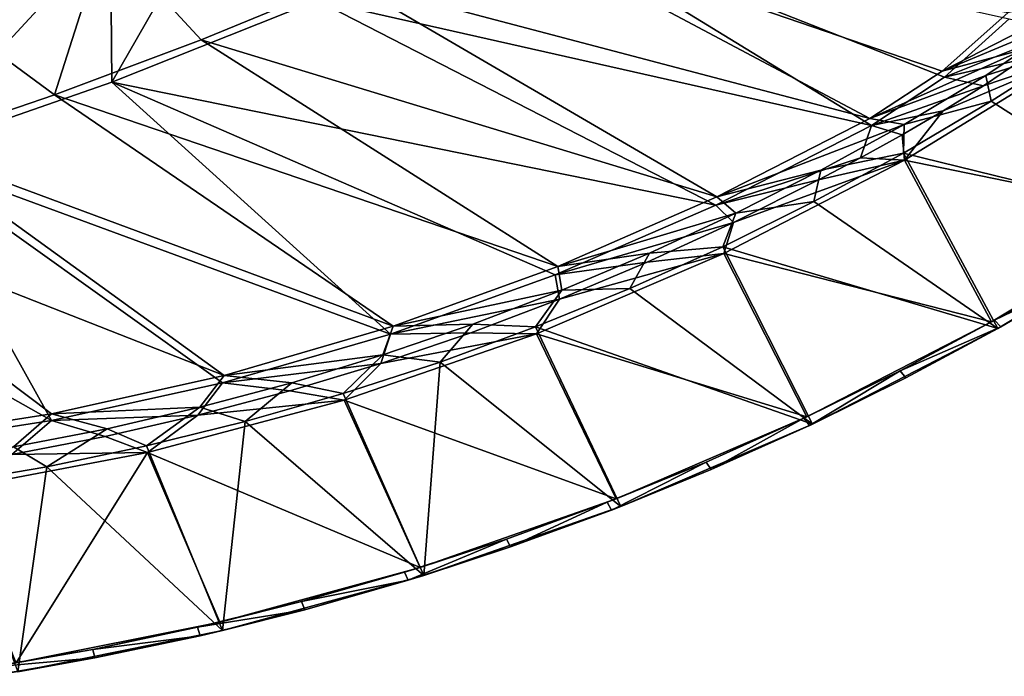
# Model space of a CAD drawing. Header units: metres. Extents: x 0 to 1651, y -1070 to 0.
# Tile 57 of 109: x 799 to 1132, y -1058 to -835. Entities that reach past the tile are written whole.
import ezdxf

# ---------------------------------------------------------------- set-up
doc = ezdxf.new("R2010")
doc.units = ezdxf.units.M

msp = doc.modelspace()

# ---------------------------------------------------------------- linework, layer by layer
at = {"layer": 'None'}
for points in [[(868.193237, -789.862549, -406), (829.854187, -856.684265, -63), (829.429016, -805.309204, -406)], [(899.523071, -829.016846, -63), (829.854187, -856.684265, -63), (868.193237, -789.862549, -406)], [(899.523071, -829.016846, -63), (967.999084, -798.309875, -63), (1087.299927, -871.384155, -63)], [(957.650818, -800.303345, -60), (909.21582, -822.047546, -60), (1086.735718, -868.975159, -60)], [(1133.514404, -833.214722, -60), (957.650818, -800.303345, -60), (1111.231934, -852.990967, -60)], [(957.650818, -800.303345, -60), (1086.735718, -868.975159, -60), (1111.231934, -852.990967, -60)], [(967.999084, -798.309875, -63), (1111.990356, -855.015686, -63), (1087.299927, -871.384155, -63)], [(967.999084, -798.309875, -63), (1134.00708, -835.193542, -63), (1111.990356, -855.015686, -63)], [(829.854187, -856.684265, -63), (759.171509, -881.255981, -63), (829.429016, -805.309204, -406)], [(829.429016, -805.309204, -406), (759.171509, -881.255981, -63), (777.389954, -824.316711, -406)], [(827.625977, -807.09436, -377.175201), (767.005127, -828.957031, -377.175201), (810.449463, -861.003113, -60)], [(860.133179, -842.287231, -60), (827.625977, -807.09436, -377.175201), (810.449463, -861.003113, -60)], [(827.625977, -807.09436, -377.175201), (860.133179, -842.287231, -60), (909.21582, -822.047546, -60)], [(909.21582, -822.047546, -60), (860.133179, -842.287231, -60), (1034.935425, -895.568054, -60)], [(909.21582, -822.047546, -60), (1034.935425, -895.568054, -60), (1086.735718, -868.975159, -60)], [(1133.514404, -833.214722, -60), (1111.231934, -852.990967, -60), (1164.763794, -825.426147, -29.916328)], [(1111.231934, -852.990967, -60), (1152.417969, -835.789978, -29.911509), (1164.763794, -825.426147, -29.916328)], [(810.449463, -861.003113, -60), (767.005127, -828.957031, -377.175201), (760.212036, -878.177368, -60)], [(829.854187, -856.684265, -63), (899.523071, -829.016846, -63), (1034.51062, -898.381042, -63)], [(899.523071, -829.016846, -63), (1087.299927, -871.384155, -63), (1034.51062, -898.381042, -63)], [(1152.417969, -835.789978, -29.911509), (1111.231934, -852.990967, -60), (1139.464233, -845.397766, -29.906691)], [(1111.990356, -855.015686, -63), (1134.00708, -835.193542, -63), (1151.530151, -839.141418, -32.546867)], [(1138.610229, -848.817566, -32.362328), (1111.990356, -855.015686, -63), (1151.530151, -839.141418, -32.546867)], [(860.133179, -842.287231, -60), (810.449463, -861.003113, -60), (981.020203, -919.08783, -60)], [(860.133179, -842.287231, -60), (981.020203, -919.08783, -60), (1034.935425, -895.568054, -60)], [(1111.231934, -852.990967, -60), (1086.735718, -868.975159, -60), (1139.464233, -845.397766, -29.906691)], [(1139.464233, -845.397766, -29.906691), (1086.735718, -868.975159, -60), (1126.09021, -854.419922, -29.901871)], [(1157.276123, -847.042664, -3), (1188.211548, -901.459106, -3), (1098.481079, -883.086121, -3)], [(1157.276123, -847.042664, -3), (1098.481079, -883.086121, -3), (1111.576904, -866.417419, -32.154259)], [(1111.576904, -866.417419, -32.154259), (1125.245483, -857.877014, -32.225533), (1157.276123, -847.042664, -3)], [(1125.245483, -857.877014, -32.225533), (1138.610229, -848.817566, -32.362328), (1157.276123, -847.042664, -3)], [(1127.88147, -863.151611), (1156.94751, -844.564758), (1126.09021, -854.419922, -29.901871)], [(1156.94751, -844.564758), (1139.464233, -845.397766, -29.906691), (1126.09021, -854.419922, -29.901871)], [(1127.88147, -863.151611), (1190.605591, -903.477844), (1156.94751, -844.564758)], [(1111.990356, -855.015686, -63), (1138.610229, -848.817566, -32.362328), (1125.245483, -857.877014, -32.225533)], [(759.171509, -881.255981, -63), (829.854187, -856.684265, -63), (924.319275, -942.038391, -63)], [(924.319275, -942.038391, -63), (829.854187, -856.684265, -63), (980.108887, -921.961182, -63)], [(829.854187, -856.684265, -63), (1034.51062, -898.381042, -63), (980.108887, -921.961182, -63)], [(1086.735718, -868.975159, -60), (1098.423218, -870.988586, -29.892235), (1126.09021, -854.419922, -29.901871)], [(1087.299927, -871.384155, -63), (1111.990356, -855.015686, -63), (1125.245483, -857.877014, -32.225533)], [(1126.09021, -854.419922, -29.901871), (1098.423218, -870.988586, -29.892235), (1127.88147, -863.151611)], [(1087.299927, -871.384155, -63), (1125.245483, -857.877014, -32.225533), (1111.576904, -866.417419, -32.154259)], [(810.449463, -861.003113, -60), (760.212036, -878.177368, -60), (925.265564, -939.302734, -60)], [(810.449463, -861.003113, -60), (925.265564, -939.302734, -60), (981.020203, -919.08783, -60)], [(1190.605591, -903.477844), (1127.88147, -863.151611), (1098.15979, -880.670776)], [(1098.423218, -870.988586, -29.892235), (1098.15979, -880.670776), (1127.88147, -863.151611)], [(1097.671753, -874.525269, -32.135326), (1087.299927, -871.384155, -63), (1111.576904, -866.417419, -32.154259)], [(1098.481079, -883.086121, -3), (1097.671753, -874.525269, -32.135326), (1111.576904, -866.417419, -32.154259)], [(1086.735718, -868.975159, -60), (1034.935425, -895.568054, -60), (1098.423218, -870.988586, -29.892235)], [(1034.51062, -898.381042, -63), (1087.299927, -871.384155, -63), (1083.576538, -882.284058, -32.146748)], [(1034.935425, -895.568054, -60), (1070.1604, -886.520691, -29.882597), (1098.423218, -870.988586, -29.892235)], [(1098.423218, -870.988586, -29.892235), (1070.1604, -886.520691, -29.882597), (1098.15979, -880.670776)], [(1083.576538, -882.284058, -32.146748), (1087.299927, -871.384155, -63), (1097.671753, -874.525269, -32.135326)], [(1098.481079, -883.086121, -3), (1083.576538, -882.284058, -32.146748), (1097.671753, -874.525269, -32.135326)], [(760.212036, -878.177368, -60), (709.468689, -893.793701, -60), (867.978882, -956.014832, -60)], [(760.212036, -878.177368, -60), (867.978882, -956.014832, -60), (925.265564, -939.302734, -60)], [(1130.14502, -940.140625), (1098.15979, -880.670776), (1067.821533, -897.099182)], [(1070.1604, -886.520691, -29.882597), (1067.821533, -897.099182), (1098.15979, -880.670776)], [(1130.14502, -940.140625), (1190.605591, -903.477844), (1098.15979, -880.670776)], [(687.702698, -902.677124, -63), (759.171509, -881.255981, -63), (809.482178, -971.373596, -63)], [(759.171509, -881.255981, -63), (867.367065, -958.531433, -63), (809.482178, -971.373596, -63)], [(867.367065, -958.531433, -63), (759.171509, -881.255981, -63), (924.319275, -942.038391, -63)], [(1069.337402, -889.777161, -32.166546), (1034.51062, -898.381042, -63), (1083.576538, -882.284058, -32.146748)], [(1098.481079, -883.086121, -3), (1128.01062, -937.897156, -3), (1037.226318, -914.770264, -3)], [(1098.481079, -883.086121, -3), (1037.226318, -914.770264, -3), (1040.547119, -904.169006, -32.176178)], [(1040.547119, -904.169006, -32.176178), (1069.337402, -889.777161, -32.166546), (1098.481079, -883.086121, -3)], [(1069.337402, -889.777161, -32.166546), (1083.576538, -882.284058, -32.146748), (1098.481079, -883.086121, -3)], [(1188.211548, -901.459106, -3), (1128.01062, -937.897156, -3), (1098.481079, -883.086121, -3)], [(1070.1604, -886.520691, -29.882597), (1034.935425, -895.568054, -60), (1041.377563, -901.070007, -29.872959)], [(1067.821533, -897.099182), (1070.1604, -886.520691, -29.882597), (1041.377563, -901.070007, -29.872959)], [(1034.51062, -898.381042, -63), (1069.337402, -889.777161, -32.166546), (1040.547119, -904.169006, -32.176178)], [(709.468689, -893.793701, -60), (809.494446, -969.064758, -60), (867.978882, -956.014832, -60)], [(809.494446, -969.064758, -60), (709.468689, -893.793701, -60), (750.167175, -978.336487, -60)], [(1034.935425, -895.568054, -60), (981.020203, -919.08783, -60), (1041.377563, -901.070007, -29.872959)], [(1036.906738, -912.415222), (1130.14502, -940.140625), (1067.821533, -897.099182)], [(1036.906738, -912.415222), (1067.821533, -897.099182), (1041.377563, -901.070007, -29.872959)], [(980.108887, -921.961182, -63), (1034.51062, -898.381042, -63), (1040.547119, -904.169006, -32.176178)], [(687.702698, -902.677124, -63), (809.482178, -971.373596, -63), (750.898499, -980.512817, -63)], [(1041.377563, -901.070007, -29.872959), (981.020203, -919.08783, -60), (1012.108948, -914.619263, -29.863321)], [(1036.906738, -912.415222), (1041.377563, -901.070007, -29.872959), (1012.108948, -914.619263, -29.863321)], [(1188.211548, -901.459106, -3), (1160.307129, -919.058594, -45), (1128.01062, -937.897156, -3)], [(1190.605591, -903.477844), (1130.14502, -940.140625), (1162.582031, -921.185852, -45)], [(1040.547119, -904.169006, -32.176178), (1011.327209, -917.678345, -32.161396), (980.108887, -921.961182, -63)], [(1037.226318, -914.770264, -3), (1011.327209, -917.678345, -32.161396), (1040.547119, -904.169006, -32.176178)], [(1005.456177, -926.598511), (1067.287231, -972.521912), (1036.906738, -912.415222)], [(1005.456177, -926.598511), (1036.906738, -912.415222), (1012.108948, -914.619263, -29.863321)], [(1067.287231, -972.521912), (1130.14502, -940.140625), (1036.906738, -912.415222)], [(1037.226318, -914.770264, -3), (1065.431519, -970.0802, -3), (973.837769, -941.934753, -3)], [(1037.226318, -914.770264, -3), (973.837769, -941.934753, -3), (981.644165, -930.1604, -32.150837)], [(981.020203, -919.08783, -60), (982.389282, -927.152161, -29.853683), (1012.108948, -914.619263, -29.863321)], [(1011.327209, -917.678345, -32.161396), (1037.226318, -914.770264, -3), (981.644165, -930.1604, -32.150837)], [(1012.108948, -914.619263, -29.863321), (982.389282, -927.152161, -29.853683), (1005.456177, -926.598511)], [(1128.01062, -937.897156, -3), (1065.431519, -970.0802, -3), (1037.226318, -914.770264, -3)], [(981.020203, -919.08783, -60), (925.265564, -939.302734, -60), (982.389282, -927.152161, -29.853683)], [(1011.327209, -917.678345, -32.161396), (981.644165, -930.1604, -32.150837), (980.108887, -921.961182, -63)], [(1160.307129, -919.058594, -45), (1128.970337, -937.360107, -45), (1128.01062, -937.897156, -3)], [(1128.970337, -937.360107, -45), (1160.307129, -919.058594, -45), (1162.582031, -921.185852, -45)], [(980.108887, -921.961182, -63), (981.644165, -930.1604, -32.150837), (924.319275, -942.038391, -63)], [(1128.970337, -937.360107, -45), (1162.582031, -921.185852, -45), (1131.108887, -939.600281, -45)], [(1162.582031, -921.185852, -45), (1130.14502, -940.140625), (1131.108887, -939.600281, -45)], [(925.265564, -939.302734, -60), (952.254028, -938.653625, -29.844046), (982.389282, -927.152161, -29.853683)], [(982.389282, -927.152161, -29.853683), (952.254028, -938.653625, -29.844046), (973.511414, -939.630554)], [(1067.287231, -972.521912), (1005.456177, -926.598511), (973.511414, -939.630554)], [(982.389282, -927.152161, -29.853683), (973.511414, -939.630554), (1005.456177, -926.598511)], [(981.644165, -930.1604, -32.150837), (951.527649, -941.585449, -32.147835), (924.319275, -942.038391, -63)], [(981.644165, -930.1604, -32.150837), (973.837769, -941.934753, -3), (951.527649, -941.585449, -32.147835)], [(1128.01062, -937.897156, -3), (1128.970337, -937.360107, -45), (1096.999756, -954.530701, -45)], [(1096.999756, -954.530701, -45), (1128.970337, -937.360107, -45), (1131.108887, -939.600281, -45)], [(925.265564, -939.302734, -60), (867.978882, -956.014832, -60), (921.739014, -949.109924, -29.834408)], [(952.254028, -938.653625, -29.844046), (925.265564, -939.302734, -60), (921.739014, -949.109924, -29.834408)], [(941.114441, -951.494019), (952.254028, -938.653625, -29.844046), (921.739014, -949.109924, -29.834408)], [(952.254028, -938.653625, -29.844046), (941.114441, -951.494019), (973.511414, -939.630554)], [(1002.334961, -1000.465759), (973.511414, -939.630554), (941.114441, -951.494019)], [(1002.334961, -1000.465759), (1067.287231, -972.521912), (973.511414, -939.630554)], [(1128.01062, -937.897156, -3), (1096.999756, -954.530701, -45), (1065.431519, -970.0802, -3)], [(1130.14502, -940.140625), (1067.287231, -972.521912), (1098.99707, -956.876709, -45)], [(1096.999756, -954.530701, -45), (1131.108887, -939.600281, -45), (1098.99707, -956.876709, -45)], [(1130.14502, -940.140625), (1098.99707, -956.876709, -45), (1131.108887, -939.600281, -45)], [(921.023987, -951.954468, -32.148979), (867.367065, -958.531433, -63), (924.319275, -942.038391, -63)], [(973.837769, -941.934753, -3), (1000.774658, -997.853943, -3), (908.648254, -964.436951, -3)], [(921.023987, -951.954468, -32.148979), (973.837769, -941.934753, -3), (908.648254, -964.436951, -3)], [(924.319275, -942.038391, -63), (951.527649, -941.585449, -32.147835), (921.023987, -951.954468, -32.148979)], [(951.527649, -941.585449, -32.147835), (973.837769, -941.934753, -3), (921.023987, -951.954468, -32.148979)], [(1065.431519, -970.0802, -3), (1000.774658, -997.853943, -3), (973.837769, -941.934753, -3)], [(921.739014, -949.109924, -29.834408), (867.978882, -956.014832, -60), (890.880676, -958.508423, -29.82477)], [(908.308105, -962.17334), (921.739014, -949.109924, -29.834408), (890.880676, -958.508423, -29.82477)], [(908.308105, -962.17334), (941.114441, -951.494019), (921.739014, -949.109924, -29.834408)], [(890.179504, -961.26825, -32.150867), (867.367065, -958.531433, -63), (921.023987, -951.954468, -32.148979)], [(908.648254, -964.436951, -3), (890.179504, -961.26825, -32.150867), (921.023987, -951.954468, -32.148979)], [(935.601135, -1023.837463), (941.114441, -951.494019), (908.308105, -962.17334)], [(935.601135, -1023.837463), (1002.334961, -1000.465759), (941.114441, -951.494019)], [(867.978882, -956.014832, -60), (809.494446, -969.064758, -60), (859.715698, -966.83783, -29.815132)], [(867.978882, -956.014832, -60), (859.715698, -966.83783, -29.815132), (890.880676, -958.508423, -29.82477)], [(1096.999756, -954.530701, -45), (1064.436401, -970.548462, -45), (1065.431519, -970.0802, -3)], [(1064.436401, -970.548462, -45), (1096.999756, -954.530701, -45), (1066.287598, -972.993042, -45)], [(1066.287598, -972.993042, -45), (1096.999756, -954.530701, -45), (1098.99707, -956.876709, -45)], [(1067.287231, -972.521912), (1066.287598, -972.993042, -45), (1098.99707, -956.876709, -45)], [(809.482178, -971.373596, -63), (867.367065, -958.531433, -63), (859.038757, -969.525696, -32.150772)], [(859.038757, -969.525696, -32.150772), (867.367065, -958.531433, -63), (890.179504, -961.26825, -32.150867)], [(890.880676, -958.508423, -29.82477), (859.715698, -966.83783, -29.815132), (875.135681, -971.654358)], [(875.135681, -971.654358), (908.308105, -962.17334), (890.880676, -958.508423, -29.82477)], [(859.038757, -969.525696, -32.150772), (890.179504, -961.26825, -32.150867), (908.648254, -964.436951, -3)], [(875.135681, -971.654358), (935.601135, -1023.837463), (908.308105, -962.17334)], [(809.494446, -969.064758, -60), (828.281189, -974.088257, -29.805494), (859.715698, -966.83783, -29.815132)], [(859.715698, -966.83783, -29.815132), (828.281189, -974.088257, -29.805494), (841.640808, -979.924622)], [(859.715698, -966.83783, -29.815132), (841.640808, -979.924622), (875.135681, -971.654358)], [(908.648254, -964.436951, -3), (934.350159, -1021.084961, -3), (842.000183, -982.158691, -3)], [(842.000183, -982.158691, -3), (859.038757, -969.525696, -32.150772), (908.648254, -964.436951, -3)], [(1000.774658, -997.853943, -3), (934.350159, -1021.084961, -3), (908.648254, -964.436951, -3)], [(809.494446, -969.064758, -60), (750.167175, -978.336487, -60), (796.614685, -980.250916, -29.795856)], [(828.281189, -974.088257, -29.805494), (809.494446, -969.064758, -60), (796.614685, -980.250916, -29.795856)], [(827.638062, -976.717407, -32.148846), (809.482178, -971.373596, -63), (859.038757, -969.525696, -32.150772)], [(827.638062, -976.717407, -32.148846), (859.038757, -969.525696, -32.150772), (842.000183, -982.158691, -3)], [(1065.431519, -970.0802, -3), (1031.321777, -985.393005, -45), (1000.774658, -997.853943, -3)], [(1065.431519, -970.0802, -3), (1064.436401, -970.548462, -45), (1031.321777, -985.393005, -45)], [(1031.321777, -985.393005, -45), (1064.436401, -970.548462, -45), (1033.022461, -987.92865, -45)], [(1033.022461, -987.92865, -45), (1064.436401, -970.548462, -45), (1066.287598, -972.993042, -45)], [(750.898499, -980.512817, -63), (809.482178, -971.373596, -63), (796.01178, -982.831787, -32.145981)], [(809.482178, -971.373596, -63), (827.638062, -976.717407, -32.148846), (796.01178, -982.831787, -32.145981)], [(796.614685, -980.250916, -29.795856), (807.867737, -986.973267), (828.281189, -974.088257, -29.805494)], [(828.281189, -974.088257, -29.805494), (807.867737, -986.973267), (841.640808, -979.924622)], [(841.640808, -979.924622), (867.406982, -1042.524658), (875.135681, -971.654358)], [(867.406982, -1042.524658), (935.601135, -1023.837463), (875.135681, -971.654358)], [(1067.287231, -972.521912), (1002.334961, -1000.465759), (1033.022461, -987.92865, -45)], [(1066.287598, -972.993042, -45), (1067.287231, -972.521912), (1033.022461, -987.92865, -45)], [(796.01178, -982.831787, -32.145981), (827.638062, -976.717407, -32.148846), (842.000183, -982.158691, -3)], [(773.860962, -992.790894), (807.867737, -986.973267), (796.614685, -980.250916, -29.795856)], [(867.406982, -1042.524658), (841.640808, -979.924622), (807.867737, -986.973267)], [(842.000183, -982.158691, -3), (797.480347, -1053.495605, -3), (774.243713, -995.007019, -3)], [(796.01178, -982.831787, -32.145981), (842.000183, -982.158691, -3), (774.243713, -995.007019, -3)], [(842.000183, -982.158691, -3), (866.476868, -1039.661865, -3), (797.480347, -1053.495605, -3)], [(934.350159, -1021.084961, -3), (866.476868, -1039.661865, -3), (842.000183, -982.158691, -3)], [(798.080994, -1056.437134), (807.867737, -986.973267), (773.860962, -992.790894)], [(798.080994, -1056.437134), (867.406982, -1042.524658), (807.867737, -986.973267)], [(1031.321777, -985.393005, -45), (997.697998, -999.045288, -45), (1000.774658, -997.853943, -3)], [(997.697998, -999.045288, -45), (1031.321777, -985.393005, -45), (999.244141, -1001.664368, -45)], [(999.244141, -1001.664368, -45), (1031.321777, -985.393005, -45), (1033.022461, -987.92865, -45)], [(1033.022461, -987.92865, -45), (1002.334961, -1000.465759), (999.244141, -1001.664368, -45)], [(1000.774658, -997.853943, -3), (963.608093, -1011.487976, -45), (934.350159, -1021.084961, -3)], [(1002.334961, -1000.465759), (935.601135, -1023.837463), (964.995972, -1014.182617, -45)], [(1000.774658, -997.853943, -3), (997.697998, -999.045288, -45), (963.608093, -1011.487976, -45)], [(963.608093, -1011.487976, -45), (997.697998, -999.045288, -45), (964.995972, -1014.182617, -45)], [(964.995972, -1014.182617, -45), (997.697998, -999.045288, -45), (999.244141, -1001.664368, -45)], [(1002.334961, -1000.465759), (964.995972, -1014.182617, -45), (999.244141, -1001.664368, -45)], [(963.608093, -1011.487976, -45), (929.095581, -1022.7052, -45), (934.350159, -1021.084961, -3)], [(929.095581, -1022.7052, -45), (963.608093, -1011.487976, -45), (930.321838, -1025.467407, -45)], [(930.321838, -1025.467407, -45), (963.608093, -1011.487976, -45), (964.995972, -1014.182617, -45)], [(935.601135, -1023.837463), (930.321838, -1025.467407, -45), (964.995972, -1014.182617, -45)], [(934.350159, -1021.084961, -3), (894.204407, -1032.682617, -45), (866.476868, -1039.661865, -3)], [(935.601135, -1023.837463), (867.406982, -1042.524658), (895.266052, -1035.504272, -45)], [(934.350159, -1021.084961, -3), (929.095581, -1022.7052, -45), (894.204407, -1032.682617, -45)], [(894.204407, -1032.682617, -45), (929.095581, -1022.7052, -45), (930.321838, -1025.467407, -45)], [(930.321838, -1025.467407, -45), (935.601135, -1023.837463), (895.266052, -1035.504272, -45)], [(894.204407, -1032.682617, -45), (930.321838, -1025.467407, -45), (895.266052, -1035.504272, -45)], [(894.204407, -1032.682617, -45), (858.979126, -1041.407349, -45), (866.476868, -1039.661865, -3)], [(858.979126, -1041.407349, -45), (894.204407, -1032.682617, -45), (895.266052, -1035.504272, -45)], [(858.979126, -1041.407349, -45), (895.266052, -1035.504272, -45), (859.873596, -1044.280273, -45)], [(895.266052, -1035.504272, -45), (867.406982, -1042.524658), (859.873596, -1044.280273, -45)], [(866.476868, -1039.661865, -3), (823.464722, -1048.86853, -45), (797.480347, -1053.495605, -3)], [(866.476868, -1039.661865, -3), (858.979126, -1041.407349, -45), (823.464722, -1048.86853, -45)], [(867.406982, -1042.524658), (798.080994, -1056.437134), (824.189758, -1051.78418, -45)], [(823.464722, -1048.86853, -45), (858.979126, -1041.407349, -45), (859.873596, -1044.280273, -45)], [(867.406982, -1042.524658), (824.189758, -1051.78418, -45), (859.873596, -1044.280273, -45)], [(823.464722, -1048.86853, -45), (859.873596, -1044.280273, -45), (824.189758, -1051.78418, -45)], [(823.464722, -1048.86853, -45), (787.706482, -1055.056519, -45), (797.480347, -1053.495605, -3)], [(787.706482, -1055.056519, -45), (823.464722, -1048.86853, -45), (824.189758, -1051.78418, -45)], [(787.706482, -1055.056519, -45), (824.189758, -1051.78418, -45), (788.260315, -1058.00647, -45)], [(798.080994, -1056.437134), (788.260315, -1058.00647, -45), (824.189758, -1051.78418, -45)]]:
    msp.add_3dface(points, dxfattribs=at)

doc.saveas('drawing.dxf')
